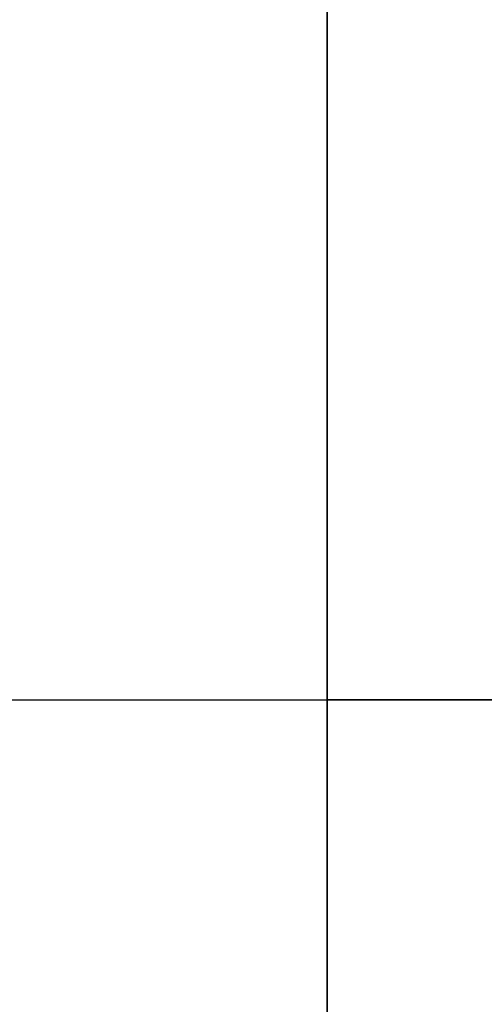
# Model space of a CAD drawing. Header units: millimetres. Extents: x -430 to 720, y 17 to 537.
# Tile 243 of 256: x 432 to 444, y 270 to 294. Entities that reach past the tile are written whole.
import ezdxf

# ---------------------------------------------------------------- set-up
doc = ezdxf.new("R2010")
doc.units = ezdxf.units.MM
doc.layers.add('Layer 01', color=7, linetype='Continuous', true_color=0x000000)

# ---------------------------------------------------------------- blocks, each defined once
blk = doc.blocks.new('Farmhouse Rectangular Coffee table metal plate v1')
at = {"layer": 'Layer 01', "color": 253, "true_color": 0xa0a0a0}
for p, q in [((-21.5, 3), (47.5, 3)), ((47.5, 0), (47.5, 3)), ((47.5, 1.5, 65), (47.5, 1.5, -65)), ((-23.5, 0), (47.5, 0))]:
    blk.add_line(p, q, dxfattribs=at)
for points in [[(47.5, 3, 65), (47.5, 3), (47.5, 3, -65)], [(47.5, 0, 65), (47.5, 0), (47.5, 0, -65)]]:
    blk.add_open_spline(points, degree=2, dxfattribs=at)
blk = doc.blocks.new('Farmhouse rectangular coffee table top v1')
at = {"layer": 'Layer 01', "color": 253, "true_color": 0xa0a0a0}
for p, q in [((-575, 40), (575, 40)), ((295, 0), (295, 3)), ((390, 3), (295, 3)), ((295, 1.5, 65), (295, 1.5, -65)), ((-295, 0), (295, 0))]:
    blk.add_line(p, q, dxfattribs=at)
for points in [[(295, 3, -65), (295, 3), (295, 3, 65)], [(295, 0, 65), (295, 0), (295, 0, -65)]]:
    blk.add_open_spline(points, degree=2, dxfattribs=at)
blk = doc.blocks.new('Farmhouse rectangular coffee table assembly v1')
at = {"layer": 'Layer 01'}
blk.add_blockref('Farmhouse rectangular coffee table top v1', (144.827, 342.156), dxfattribs=at)
at = {"layer": 'Layer 01', "extrusion": (1.22465e-16, 0, -1)}
blk.add_blockref('Farmhouse Rectangular Coffee table metal plate v1', (-487.327, 343.156), dxfattribs=at)

msp = doc.modelspace()

# ---------------------------------------------------------------- block references
at = {"layer": 'Layer 01', "extrusion": (0, -1, 0)}
msp.add_blockref('Farmhouse rectangular coffee table assembly v1', (0, -288.28, -277.359), dxfattribs=at)

doc.saveas('drawing.dxf')
